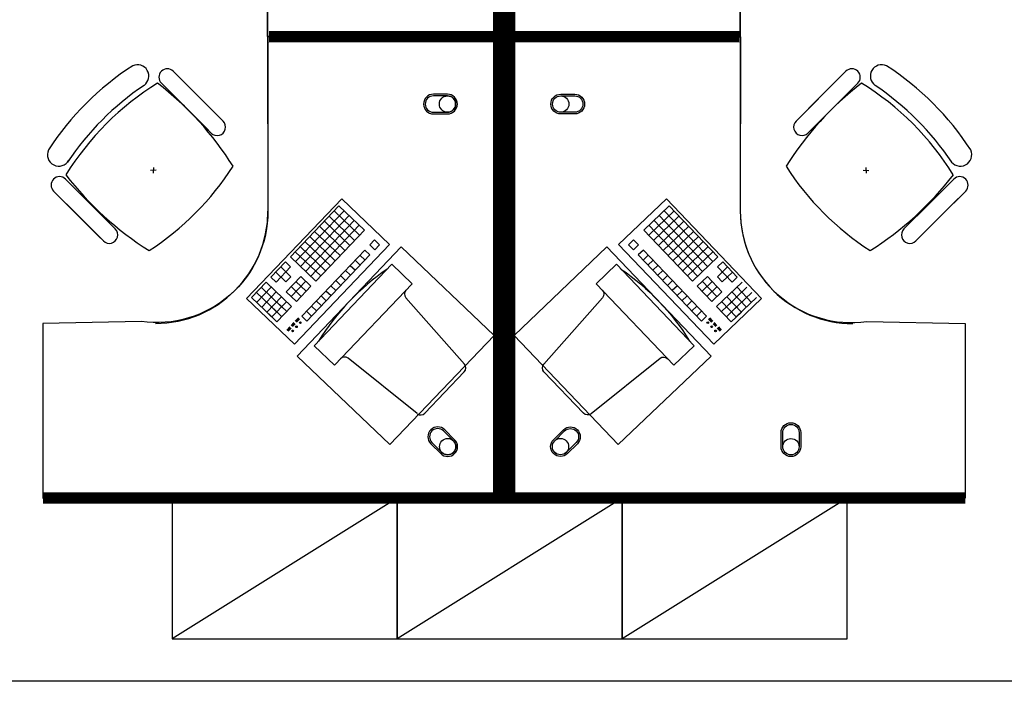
# Model space of a CAD drawing. Header units: millimetres. Extents: x -312551 to 250764, y -35891 to 59426.
# Tile 80 of 256: x -272609 to -269109, y 44009 to 46361. Entities that reach past the tile are written whole.
import ezdxf

# ---------------------------------------------------------------- set-up
doc = ezdxf.new("R2010")
doc.units = ezdxf.units.MM
doc.header["$LTSCALE"] = 2.5
doc.layers.add('FO-00 - FURN$0$FURNITURE', color=22, linetype='Continuous')
doc.layers.add('FO-00 - FURN$0$SP-01$0$FIT-OUT$0$FURNITURE', color=22, linetype='Continuous')

# ---------------------------------------------------------------- blocks, each defined once
blk = doc.blocks.new('FO-00 - FURN$0$SP-01$0$FIT-OUT$0$PC')
at = {"layer": 'FO-00 - FURN$0$SP-01$0$FIT-OUT$0$FURNITURE', "linetype": 'Continuous'}
for p, q in [((241.8, -93.1), (98, -236.8)), ((268.8, -92), (509.4, -294.6)), ((96.9, -263.9), (299.5, -504.5))]:
    blk.add_line(p, q, dxfattribs=at)
blk.add_lwpolyline([(276, -553.9), (346.7, -624.6), (629.5, -341.8), (558.8, -271)], close=True, dxfattribs=at)
for centre, radius, start, end in [((255.9, -107.2), 20, 49.8991, 135), ((112.2, -251), 20, 135, 220.1009), ((522.3, -279.3), 20, 229.8991, 315), ((-109.9, 114.8), 864, 303.1779, 326.8221), ((284.2, -517.4), 20, 315, 40.1009)]:
    blk.add_arc(centre, radius, start, end, dxfattribs=at)
blk = doc.blocks.new('FO-00 - FURN$0$cab-800')
at = {"layer": 'FO-00 - FURN$0$FURNITURE', "color": 9}
blk.add_line((0, 0), (800, 500), dxfattribs=at)
at = {"layer": 'FO-00 - FURN$0$FURNITURE'}
blk.add_lwpolyline([(0, 0), (800, 0), (800, 500), (0, 500)], close=True, dxfattribs=at)
blk = doc.blocks.new('A$C460568ED')
at = {"layer": 'FO-00 - FURN$0$FURNITURE', "rotation": 177.6335556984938}
for p in [(820, 565.6), (1619.3, 532.6), (2418.6, 499.6)]:
    blk.add_blockref('FO-00 - FURN$0$cab-800', p, dxfattribs=at)

msp = doc.modelspace()

# ---------------------------------------------------------------- linework, layer by layer
at = {"color": 8}
for p, q in [((-271726.9, 46320.5, 0), (-271726.9, 46920.5, 0)), ((-270047.8, 46320.5, 0), (-270047.8, 46920.5, 0)), ((-271726.9, 46280.7, 0), (-271726.9, 45680.7, 0)), ((-270047.8, 46280.7, 0), (-270047.8, 45680.7, 0)), ((-272063.3, 46177.5, 0), (-271974.7, 46088.9, 0)), ((-269672.4, 46177.5, 0), (-269761, 46088.9, 0)), ((-272105.7, 46135, 0), (-272017.1, 46046.4, 0)), ((-271895.8, 46010, 0), (-272037.2, 46151.4, 0)), ((-269839.9, 46010, 0), (-269698.5, 46151.4, 0)), ((-269630, 46135, 0), (-269718.6, 46046.4, 0)), ((-272167.3, 46127.1, 0), (-272167.2, 46127, 0)), ((-271938.2, 45967.6, 0), (-272079.6, 46109, 0)), ((-269797.5, 45967.6, 0), (-269656, 46109, 0)), ((-269568.4, 46127.1, 0), (-269568.5, 46127, 0)), ((-271886.1, 46000.3, 0), (-271974.7, 46088.9, 0)), ((-269849.6, 46000.3, 0), (-269761, 46088.9, 0)), ((-271928.5, 45957.8, 0), (-272017.1, 46046.4, 0)), ((-269807.2, 45957.8, 0), (-269718.6, 46046.4, 0)), ((-272124.7, 45825.6, 0), (-272144.7, 45824.6, 0)), ((-272134.2, 45835.1, 0), (-272135.2, 45815.1, 0)), ((-269611, 45825.6, 0), (-269591, 45824.6, 0)), ((-269601.5, 45835.1, 0), (-269600.5, 45815.1, 0)), ((-272446.6, 45794.1, 0), (-272358, 45705.5, 0)), ((-269289.1, 45794.1, 0), (-269377.7, 45705.5, 0)), ((-272489.1, 45751.7, 0), (-272400.5, 45663.1, 0)), ((-269246.6, 45751.7, 0), (-269335.2, 45663.1, 0)), ((-272321.6, 45584.2, 0), (-272463, 45725.6, 0)), ((-271802.8, 45369.4, 0), (-271464.5, 45723.9, 0)), ((-271464.5, 45723.9, 0), (-271294.5, 45561.6, 0)), ((-271464.5, 45723.9, 0), (-271294.5, 45561.6, 0)), ((-271464.5, 45723.9, 0), (-271294.5, 45561.6, 0)), ((-270310.2, 45723.9, 0), (-270480.3, 45561.6, 0)), ((-270310.2, 45723.9, 0), (-270480.3, 45561.6, 0)), ((-270310.2, 45723.9, 0), (-270480.3, 45561.6, 0)), ((-269972, 45369.4, 0), (-270310.2, 45723.9, 0)), ((-269414.1, 45584.2, 0), (-269272.7, 45725.6, 0)), ((-272269.4, 45616.9, 0), (-272358, 45705.5, 0)), ((-271474.5, 45698.9, 0), (-271647.1, 45518, 0)), ((-271456.4, 45681.6, 0), (-271629, 45500.7, 0)), ((-271491.8, 45680.8, 0), (-271401.4, 45594.5, 0)), ((-271474.5, 45698.9, 0), (-271384.1, 45612.6, 0)), ((-271474.5, 45698.9, 0), (-271384.1, 45612.6, 0)), ((-271474.5, 45698.9, 0), (-271384.1, 45612.6, 0)), ((-270300.2, 45698.9, 0), (-270390.7, 45612.6, 0)), ((-270300.2, 45698.9, 0), (-270390.7, 45612.6, 0)), ((-270300.2, 45698.9, 0), (-270390.7, 45612.6, 0)), ((-270283, 45680.8, 0), (-270373.4, 45594.5, 0)), ((-270318.3, 45681.6, 0), (-270145.7, 45500.7, 0)), ((-270300.2, 45698.9, 0), (-270127.6, 45518, 0)), ((-269466.3, 45616.9, 0), (-269377.7, 45705.5, 0)), ((-272311.9, 45574.5, 0), (-272400.5, 45663.1, 0)), ((-271438.4, 45664.3, 0), (-271610.9, 45483.5, 0)), ((-271420.3, 45647.1, 0), (-271592.9, 45466.2, 0)), ((-271526.3, 45644.6, 0), (-271435.9, 45558.3, 0)), ((-271509, 45662.7, 0), (-271418.6, 45576.4, 0)), ((-270265.7, 45662.7, 0), (-270356.1, 45576.4, 0)), ((-270354.5, 45647.1, 0), (-270181.9, 45466.2, 0)), ((-270248.4, 45644.6, 0), (-270338.9, 45558.3, 0)), ((-270336.4, 45664.3, 0), (-270163.8, 45483.5, 0)), ((-269423.8, 45574.5, 0), (-269335.2, 45663.1, 0)), ((-271402.2, 45629.8, 0), (-271574.8, 45449, 0)), ((-271560.8, 45608.4, 0), (-271470.4, 45522.1, 0)), ((-271384.1, 45612.6, 0), (-271556.7, 45431.7, 0)), ((-271543.6, 45626.5, 0), (-271453.1, 45540.2, 0)), ((-270390.7, 45612.6, 0), (-270218.1, 45431.7, 0)), ((-270372.6, 45629.8, 0), (-270200, 45449, 0)), ((-270231.2, 45626.5, 0), (-270321.6, 45540.2, 0)), ((-270213.9, 45608.4, 0), (-270304.4, 45522.1, 0)), ((-271595.3, 45572.3, 0), (-271504.9, 45486, 0)), ((-271578.1, 45590.3, 0), (-271487.6, 45504, 0)), ((-271347.9, 45578, 0), (-271365.2, 45560, 0)), ((-271347.9, 45578, 0), (-271329.8, 45560.8, 0)), ((-271347.9, 45578, 0), (-271329.8, 45560.8, 0)), ((-271347.9, 45578, 0), (-271329.8, 45560.8, 0)), ((-270426.8, 45578, 0), (-270444.9, 45560.8, 0)), ((-270426.8, 45578, 0), (-270444.9, 45560.8, 0)), ((-270426.8, 45578, 0), (-270444.9, 45560.8, 0)), ((-270426.8, 45578, 0), (-270409.6, 45560, 0)), ((-270196.7, 45590.3, 0), (-270287.1, 45504, 0)), ((-270179.4, 45572.3, 0), (-270269.8, 45486, 0)), ((-271294.5, 45561.6, 0), (-271632.8, 45207.1, 0)), ((-271629.9, 45536.1, 0), (-271539.4, 45449.8, 0)), ((-271612.6, 45554.2, 0), (-271522.2, 45467.9, 0)), ((-271382.4, 45541.9, 0), (-271606.8, 45306.7, 0)), ((-271382.4, 45541.9, 0), (-271364.4, 45524.6, 0)), ((-271365.2, 45560, 0), (-271347.1, 45542.7, 0)), ((-271329.8, 45560.8, 0), (-271347.1, 45542.7, 0)), ((-270480.3, 45561.6, 0), (-270142, 45207.1, 0)), ((-270444.9, 45560.8, 0), (-270427.7, 45542.7, 0)), ((-270409.6, 45560, 0), (-270427.7, 45542.7, 0)), ((-270392.3, 45541.9, 0), (-270410.4, 45524.6, 0)), ((-270392.3, 45541.9, 0), (-270167.9, 45306.7, 0)), ((-270162.1, 45554.2, 0), (-270252.6, 45467.9, 0)), ((-270144.9, 45536.1, 0), (-270235.3, 45449.8, 0)), ((-271647.1, 45518, 0), (-271556.7, 45431.7, 0)), ((-271364.4, 45524.6, 0), (-271588.7, 45289.5, 0)), ((-271417, 45505.7, 0), (-271398.9, 45488.4, 0)), ((-271399.7, 45523.8, 0), (-271381.6, 45506.5, 0)), ((-270410.4, 45524.6, 0), (-270186, 45289.5, 0)), ((-270375.1, 45523.8, 0), (-270393.1, 45506.5, 0)), ((-270357.8, 45505.7, 0), (-270375.9, 45488.4, 0)), ((-270127.6, 45518, 0), (-270218.1, 45431.7, 0)), ((-271664.4, 45499.9, 0), (-271716.2, 45445.7, 0)), ((-271646.3, 45482.7, 0), (-271698.1, 45428.4, 0)), ((-271681.6, 45481.8, 0), (-271645.5, 45447.3, 0)), ((-271664.4, 45499.9, 0), (-271646.3, 45482.7, 0)), ((-271451.5, 45469.5, 0), (-271433.4, 45452.3, 0)), ((-271434.2, 45487.6, 0), (-271416.1, 45470.4, 0)), ((-270340.5, 45487.6, 0), (-270358.6, 45470.4, 0)), ((-270323.3, 45469.5, 0), (-270341.4, 45452.3, 0)), ((-270093.1, 45481.8, 0), (-270129.3, 45447.3, 0)), ((-270110.4, 45499.9, 0), (-270128.5, 45482.7, 0)), ((-270128.5, 45482.7, 0), (-270076.7, 45428.4, 0)), ((-270110.4, 45499.9, 0), (-270058.6, 45445.7, 0)), ((-271716.2, 45445.7, 0), (-271698.1, 45428.4, 0)), ((-271698.9, 45463.7, 0), (-271662.7, 45429.2, 0)), ((-271645.5, 45447.3, 0), (-271662.7, 45429.2, 0)), ((-271610.1, 45448.1, 0), (-271661.9, 45393.9, 0)), ((-271610.1, 45448.1, 0), (-271573.9, 45413.6, 0)), ((-271486, 45433.4, 0), (-271467.9, 45416.1, 0)), ((-271468.7, 45451.4, 0), (-271450.6, 45434.2, 0)), ((-270306, 45451.4, 0), (-270324.1, 45434.2, 0)), ((-270288.8, 45433.4, 0), (-270306.8, 45416.1, 0)), ((-270164.6, 45448.1, 0), (-270200.8, 45413.6, 0)), ((-270164.6, 45448.1, 0), (-270112.9, 45393.9, 0)), ((-270129.3, 45447.3, 0), (-270112, 45429.2, 0)), ((-270075.9, 45463.7, 0), (-270112, 45429.2, 0)), ((-270058.6, 45445.7, 0), (-270076.7, 45428.4, 0)), ((-271733.4, 45427.6, 0), (-271785.2, 45373.3, 0)), ((-271715.3, 45410.3, 0), (-271767.1, 45356, 0)), ((-271750.7, 45409.5, 0), (-271678.3, 45340.4, 0)), ((-271733.4, 45427.6, 0), (-271643, 45341.3, 0)), ((-271644.6, 45412, 0), (-271608.5, 45377.4, 0)), ((-271592, 45430.9, 0), (-271643.8, 45376.6, 0)), ((-271627.4, 45430, 0), (-271591.2, 45395.5, 0)), ((-271573.9, 45413.6, 0), (-271625.7, 45359.4, 0)), ((-271520.5, 45397.2, 0), (-271502.4, 45379.9, 0)), ((-271503.3, 45415.3, 0), (-271485.2, 45398, 0)), ((-270271.5, 45415.3, 0), (-270289.6, 45398, 0)), ((-270254.2, 45397.2, 0), (-270272.3, 45379.9, 0)), ((-270200.8, 45413.6, 0), (-270149, 45359.4, 0)), ((-270147.4, 45430, 0), (-270183.5, 45395.5, 0)), ((-270182.7, 45430.9, 0), (-270130.9, 45376.6, 0)), ((-270130.1, 45412, 0), (-270166.3, 45377.4, 0)), ((-270041.3, 45427.6, 0), (-270131.8, 45341.3, 0)), ((-270024.1, 45409.5, 0), (-270096.4, 45340.4, 0)), ((-270059.4, 45410.3, 0), (-270007.6, 45356, 0)), ((-271632.8, 45207.1, 0), (-271802.8, 45369.4, 0)), ((-271785.2, 45373.3, 0), (-271712.8, 45304.3, 0)), ((-271767.9, 45391.4, 0), (-271695.6, 45322.4, 0)), ((-271697.2, 45393, 0), (-271749, 45338.8, 0)), ((-271679.2, 45375.8, 0), (-271730.9, 45321.5, 0)), ((-271679.2, 45375.8, 0), (-271730.9, 45321.5, 0)), ((-271661.9, 45393.9, 0), (-271625.7, 45359.4, 0)), ((-271555, 45361, 0), (-271536.9, 45343.7, 0)), ((-271537.8, 45379.1, 0), (-271519.7, 45361.8, 0)), ((-270237, 45379.1, 0), (-270255.1, 45361.8, 0)), ((-270219.7, 45361, 0), (-270237.8, 45343.7, 0)), ((-270112.9, 45393.9, 0), (-270149, 45359.4, 0)), ((-270142, 45207.1, 0), (-269972, 45369.4, 0)), ((-270095.6, 45375.8, 0), (-270043.8, 45321.5, 0)), ((-270095.6, 45375.8, 0), (-270043.8, 45321.5, 0)), ((-270006.8, 45391.4, 0), (-270079.2, 45322.4, 0)), ((-270077.5, 45393, 0), (-270025.7, 45338.8, 0)), ((-269989.6, 45373.3, 0), (-270061.9, 45304.3, 0)), ((-271713.7, 45339.6, 0), (-271677.5, 45305.1, 0)), ((-271661.1, 45358.5, 0), (-271712.8, 45304.3, 0)), ((-271661.1, 45358.5, 0), (-271712.8, 45304.3, 0)), ((-271696.4, 45357.7, 0), (-271660.2, 45323.2, 0)), ((-271643, 45341.3, 0), (-271694.8, 45287, 0)), ((-271572.3, 45342.9, 0), (-271554.2, 45325.7, 0)), ((-270202.5, 45342.9, 0), (-270220.5, 45325.7, 0)), ((-270131.8, 45341.3, 0), (-270080, 45287, 0)), ((-270078.3, 45357.7, 0), (-270114.5, 45323.2, 0)), ((-270113.7, 45358.5, 0), (-270061.9, 45304.3, 0)), ((-270113.7, 45358.5, 0), (-270061.9, 45304.3, 0)), ((-270061.1, 45339.6, 0), (-270097.2, 45305.1, 0)), ((-271730.9, 45321.5, 0), (-271694.8, 45287, 0)), ((-271618.4, 45301.1, 0), (-271629.5, 45289.5, 0)), ((-271617, 45299.7, 0), (-271628, 45288.1, 0)), ((-271615.6, 45298.3, 0), (-271626.6, 45286.8, 0)), ((-271614.1, 45296.9, 0), (-271625.1, 45285.4, 0)), ((-271606.8, 45306.7, 0), (-271588.7, 45289.5, 0)), ((-271589.5, 45324.8, 0), (-271571.5, 45307.6, 0)), ((-270185.2, 45324.8, 0), (-270203.3, 45307.6, 0)), ((-270167.9, 45306.7, 0), (-270186, 45289.5, 0)), ((-270160.6, 45296.9, 0), (-270149.6, 45285.4, 0)), ((-270159.2, 45298.3, 0), (-270148.2, 45286.8, 0)), ((-270157.7, 45299.7, 0), (-270146.7, 45288.1, 0)), ((-270156.3, 45301.1, 0), (-270145.3, 45289.5, 0)), ((-270043.8, 45321.5, 0), (-270080, 45287, 0)), ((-271649, 45268.7, 0), (-271659.5, 45257.7, 0)), ((-271647.6, 45267.3, 0), (-271658, 45256.3, 0)), ((-271646.1, 45265.9, 0), (-271656.6, 45255, 0)), ((-271644.7, 45264.5, 0), (-271655.2, 45253.6, 0)), ((-271634.4, 45284, 0), (-271644, 45273.9, 0)), ((-271633, 45282.6, 0), (-271642.6, 45272.5, 0)), ((-271631.5, 45281.2, 0), (-271641.1, 45271.2, 0)), ((-271630.1, 45279.8, 0), (-271639.7, 45269.8, 0)), ((-270144.6, 45279.8, 0), (-270135, 45269.8, 0)), ((-270143.2, 45281.2, 0), (-270133.6, 45271.2, 0)), ((-270141.8, 45282.6, 0), (-270132.2, 45272.5, 0)), ((-270140.3, 45284, 0), (-270130.7, 45273.9, 0)), ((-270130.1, 45264.5, 0), (-270119.6, 45253.6, 0)), ((-270128.6, 45265.9, 0), (-270118.1, 45255, 0)), ((-270127.2, 45267.3, 0), (-270116.7, 45256.3, 0)), ((-270125.7, 45268.7, 0), (-270115.3, 45257.7, 0)), ((-231058.6, 44009.5), (-311086.5, 44009.5))]:
    msp.add_line(p, q, dxfattribs=at)
at = {"color": 8, "extrusion": (6.58823e-06, -1.6454e-07, 1)}
msp.add_line((-271158, 46301.4, 0), (-271728, 46301.5, 0), dxfattribs=at)
at = {"color": 8, "extrusion": (6.58823e-06, 1.6454e-07, 1)}
msp.add_line((-271158, 46299.7, 0), (-271728, 46299.6, 0), dxfattribs=at)
at = {"color": 8, "extrusion": (-6.58823e-06, -1.6454e-07, 1)}
msp.add_line((-270616.8, 46301.4, 0), (-270046.8, 46301.5, 0), dxfattribs=at)
at = {"color": 8, "extrusion": (-6.58823e-06, 1.6454e-07, 1)}
msp.add_line((-270616.8, 46299.7, 0), (-270046.8, 46299.6, 0), dxfattribs=at)
at = {"color": 8, "const_width": 40, "elevation": 0}
for points in [[(-272526.9, 47940.5), (-270906.9, 47940.5), (-270906.9, 46300.6), (-271724.7, 46300.6)], [(-269247.8, 47940.5), (-270867.8, 47940.5), (-270867.8, 46300.6), (-270050, 46300.6)], [(-272526.9, 44660.7), (-270906.9, 44660.7), (-270906.9, 46300.6), (-271724.7, 46300.6)], [(-269247.8, 44660.7), (-270867.8, 44660.7), (-270867.8, 46300.6), (-270050, 46300.6)]]:
    msp.add_lwpolyline(points, dxfattribs=at)
at = {"color": 8, "elevation": 0}
for points in [[(-271728.1, 46301.4), (-271726.9, 46920.5, 0.455459), (-272176.9, 47313.5), (-272526.9, 47320.5), (-272526.9, 47940.5), (-270906.9, 47940.5), (-270906.9, 46300.6)], [(-270046.6, 46301.4), (-270047.8, 46920.5, -0.455459), (-269597.9, 47313.5), (-269247.8, 47320.5), (-269247.8, 47940.5), (-270867.8, 47940.5), (-270867.8, 46300.6)], [(-271728.1, 46299.7), (-271726.9, 45680.7, -0.455459), (-272176.9, 45287.6), (-272526.9, 45280.7), (-272526.9, 44660.7), (-270906.9, 44660.7), (-270906.9, 46300.6)], [(-270046.6, 46299.7), (-270047.8, 45680.7, 0.455459), (-269597.9, 45287.6), (-269247.8, 45280.7), (-269247.8, 44660.7), (-270867.8, 44660.7), (-270867.8, 46300.6)], [(-271138.6, 46095.7, 1), (-271138.6, 46025.7), (-271088.6, 46025.7, 1), (-271088.6, 46095.7)], [(-271138.6, 46089.7, 1), (-271138.6, 46031.7), (-271088.6, 46031.7, 1), (-271088.6, 46089.7)], [(-270636.1, 46095.7, -1), (-270636.1, 46025.7), (-270686.1, 46025.7, -1), (-270686.1, 46095.7)], [(-270636.1, 46089.7, -1), (-270636.1, 46031.7), (-270686.1, 46031.7, -1), (-270686.1, 46089.7)], [(-271098.4, 44903.4, 1), (-271147.9, 44853.9), (-271112.6, 44818.6, 1), (-271063.1, 44868.1)], [(-271102.7, 44899.2, 1), (-271143.7, 44858.2), (-271108.3, 44822.8, 1), (-271067.3, 44863.8)], [(-270676.3, 44903.4, -1), (-270626.8, 44853.9), (-270662.2, 44818.6, -1), (-270711.7, 44868.1)], [(-270672.1, 44899.2, -1), (-270631, 44858.2), (-270666.4, 44822.8, -1), (-270707.4, 44863.8)], [(-269902.8, 44893.2, -1), (-269832.8, 44893.2), (-269832.8, 44843.2, -1), (-269902.8, 44843.2)], [(-269896.8, 44893.2, -1), (-269838.8, 44893.2), (-269838.8, 44843.2, -1), (-269896.8, 44843.2)]]:
    msp.add_lwpolyline(points, format="xyb", close=True, dxfattribs=at)
for points in [[(-271253, 45553.1), (-271623, 45165.3), (-271293.1, 44850.5), (-270923.1, 45238.3)], [(-270521.8, 45553.1), (-270151.7, 45165.3), (-270481.6, 44850.5), (-270851.7, 45238.3)]]:
    msp.add_lwpolyline(points, close=True, dxfattribs=at)
at = {"color": 8}
for centre, radius in [((-271088.6, 46060.7, 0), 29), ((-270686.1, 46060.7, 0), 29), ((-271639.2, 45254.7, 0), 3), ((-271625.4, 45269.2, 0), 3), ((-271611.6, 45283.7, 0), 3), ((-270163.2, 45283.7, 0), 3), ((-270149.4, 45269.2, 0), 3), ((-270135.6, 45254.7, 0), 3), ((-271087.8, 44843.3, 0), 29), ((-270686.9, 44843.3, 0), 29), ((-269867.8, 44843.2, 0), 29)]:
    msp.add_circle(centre, radius, dxfattribs=at)
for centre, radius, start, end in [((-271666.2, 45356.1, 0), 1000, 122.7873, 147.213), ((-272190.6, 46160.2, 0), 40.4, 305.2098, 115.0684), ((-272084.5, 46156.2, 0), 30, 45.0002, 225.0002), ((-269651.2, 46156.2, 0), 30, 314.9998, 134.9998), ((-269545.1, 46160.2, 0), 40.4, 64.9316, 234.7902), ((-270069.5, 45356.1, 0), 1000, 32.787, 57.2127), ((-271594.8, 45283.2, 0), 1000, 121.6104, 148.2587), ((-272806.1, 45241.1, 0), 1127.4, 32.0604, 52.4457), ((-268929.5, 45241.1, 0), 1127.4, 127.5543, 147.9396), ((-270140.9, 45283.2, 0), 1000, 31.7413, 58.3896), ((-271608.9, 45297.3, 0), 1000, 123.9367, 146.1444), ((-270126.8, 45297.3, 0), 1000, 33.8556, 56.0633), ((-271907.3, 45979, 0), 30, 225.0002, 45.0002), ((-269828.4, 45979, 0), 30, 134.9998, 314.9998), ((-272470.2, 45880.5, 0), 40.4, 154.932, 331.9801), ((-269265.4, 45880.5, 0), 40.4, 208.0199, 25.068), ((-272691.9, 46380.3, 0), 1000, 302.8675, 327.2662), ((-269043.8, 46380.3, 0), 1000, 212.7338, 237.1325), ((-272467.8, 45772.9, 0), 30, 45.0002, 225.0002), ((-271551.1, 46496.1, 0), 1127.4, 217.5276, 237.9656), ((-270184.5, 46496.1, 0), 1127.4, 302.0344, 322.4724), ((-269267.8, 45772.9, 0), 30, 314.9998, 134.9998), ((-272126.9, 45680.7, 0), 400, 270.0002, 0.0002), ((-269647.8, 45680.7, 0), 400, 179.9998, 269.9998), ((-272290.6, 45595.7, 0), 30, 225.0002, 45.0002), ((-269445, 45595.7, 0), 30, 134.9998, 314.9998)]:
    msp.add_arc(centre, radius, start, end, dxfattribs=at)

# ---------------------------------------------------------------- block references
at = {"color": 8, "rotation": 181.3405219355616}
msp.add_blockref('FO-00 - FURN$0$SP-01$0$FIT-OUT$0$PC', (-270925.5, 44874.9, 0), dxfattribs=at)
at = {"color": 8, "extrusion": (2.60602e-30, 6.3055e-29, -1), "zscale": -1, "rotation": 181.3405219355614}
msp.add_blockref('FO-00 - FURN$0$SP-01$0$FIT-OUT$0$PC', (270849.3, 44874.9, 0), dxfattribs=at)
at = {"color": 8, "ltscale": 500000, "rotation": 2.366444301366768}
msp.add_blockref('A$C460568ED', (-272063.7, 44061.6, 0), dxfattribs=at)

doc.saveas('drawing.dxf')
